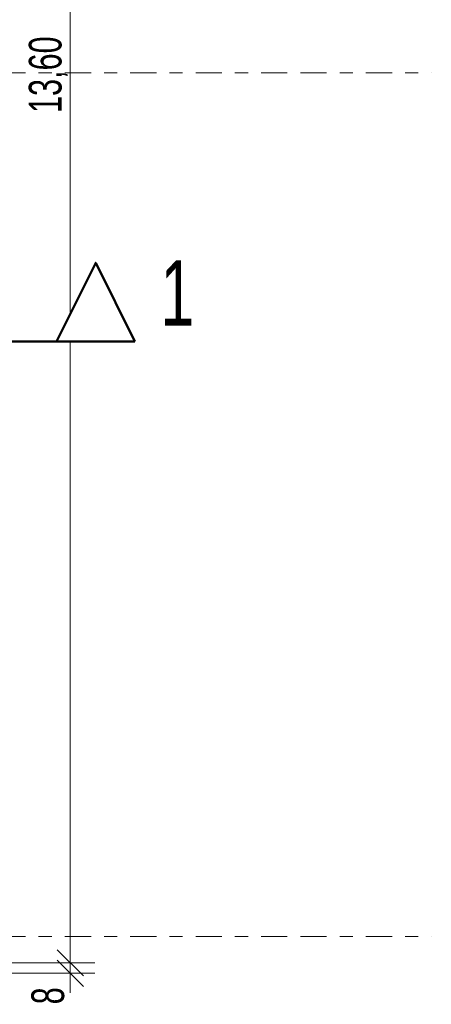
# Model space of a CAD drawing. Header units: metres. Extents: x -3.3 to 34.5, y -5.3 to 16.4.
# Tile 13 of 15: x 31.4 to 34.5, y -0.5 to 7. Entities that reach past the tile are written whole.
import ezdxf

# ---------------------------------------------------------------- set-up
doc = ezdxf.new("R2010")
doc.units = ezdxf.units.M
doc.header["$MEASUREMENT"] = 0
doc.set_wipeout_variables(frame=1)
doc.linetypes.add('Raster', pattern=[0.4, 0.2, -0.1, 0, -0.1])
doc.linetypes.add('Wipeout_Contour', pattern=[1, 0, -1])
for name, color, linetype in [('85 Marker Schnitt.Marker', 7, 'Continuous'), ('Neubau_86 Achsraster', 7, 'Continuous'), ('Neubau_93 1_100 Bemaßung', 7, 'Continuous')]:
    doc.layers.add(name, color=color, linetype=linetype)
doc.styles.add('ERSTELLTER_STIL_1', font='GOTHIC.TTF', dxfattribs={"width": 0.7})
doc.dimstyles.new('ERSTELLTER_STIL__4', dxfattribs={"dimtxt": 0.25, "dimasz": 0.190285, "dimexe": 0.18, "dimexo": 0.5, "dimgap": 0, "dimtad": 1, "dimzin": 0, "dimdsep": 46, "dimtxsty": 'ERSTELLTER_STIL_1', "dimblk": 'ARROWHEAD_6', "dimblk1": 'ARROWHEAD_6', "dimblk2": 'ARROWHEAD_6', "dimcen": 0.09, "dimclrd": 7, "dimclre": 7, "dimclrt": 7, "dimazin": 0, "dimtfac": 1, "dimtdec": 4, "dimtmove": 0, "dimatfit": 3, "dimfxl": 1, "dimtolj": 1, "dimtzin": 0, "dimarcsym": 0})

# ---------------------------------------------------------------- blocks, each defined once
blk = doc.blocks.new('*D36')
at = {"layer": 'Neubau_93 1_100 Bemaßung', "color": 7, "linetype": 'Continuous', "lineweight": 13, "transparency": 16777216}
for p, q in [((31.7674, -0.2), (31.7674, -0.0498)), ((31.6673, -0.0998), (31.8676, -0.3001)), ((31.9552, -0.2), (31.2674, -0.2)), ((31.8676, -0.3801), (31.6673, -0.1798)), ((31.7674, -0.28), (31.7674, -0.2)), ((31.9552, -0.28), (31.2674, -0.28)), ((31.7674, -0.4302), (31.7674, -0.28))]:
    blk.add_line(p, q, dxfattribs=at)
at = {"layer": 'Neubau_93 1_100 Bemaßung', "color": 7, "lineweight": 13, "transparency": 16777216, "insert": (31.7238, -0.5171), "char_height": 0.25, "attachment_point": 7, "rotation": 90, "style": 'ERSTELLTER_STIL_1'}
blk.add_mtext('\\A1;8', dxfattribs=at)
blk = doc.blocks.new('ARROWHEAD_6')
at = {"color": 0, "linetype": 'Continuous', "lineweight": 0}
for p, q in [((-0.5, -0.5), (0.5, 0.5)), ((0, 0), (-1, 0))]:
    blk.add_line(p, q, dxfattribs=at)
blk = doc.blocks.new('*D55')
at = {"layer": 'Neubau_93 1_100 Bemaßung', "color": 7, "linetype": 'Continuous', "lineweight": 13, "transparency": 16777216}
for p, q in [((31.7674, 13.4), (31.7674, 13.5502)), ((31.8676, 13.2998), (31.6673, 13.5001)), ((31.9552, 13.4), (31.2674, 13.4)), ((31.7674, -0.2), (31.7674, 13.4)), ((31.6673, -0.0998), (31.8676, -0.3001)), ((31.9552, -0.2), (31.2674, -0.2)), ((31.7674, -0.3502), (31.7674, -0.2))]:
    blk.add_line(p, q, dxfattribs=at)
at = {"layer": 'Neubau_93 1_100 Bemaßung', "color": 7, "lineweight": 13, "transparency": 16777216, "insert": (31.747, 6.292), "char_height": 0.25, "attachment_point": 7, "rotation": 90, "style": 'ERSTELLTER_STIL_1'}
blk.add_mtext('\\A1;13,60', dxfattribs=at)

msp = doc.modelspace()

# ---------------------------------------------------------------- linework, layer by layer
at = {"layer": '85 Marker Schnitt.Marker', "color": 7, "linetype": 'Continuous', "lineweight": 50}
msp.add_line((30.9618, 4.5476), (31.6618, 4.5476), dxfattribs=at)
at = {"layer": 'Neubau_86 Achsraster', "color": 7, "linetype": 'Raster', "lineweight": 13}
for p, q in [((-1.2743, 6.6), (33.5257, 6.6)), ((33.5257, 6.6), (34.5257, 6.6)), ((-1.2743, 0), (33.5257, 0)), ((33.5257, 0), (34.5257, 0))]:
    msp.add_line(p, q, dxfattribs=at)

# ---------------------------------------------------------------- texts
at = {"layer": '85 Marker Schnitt.Marker', "color": 7, "lineweight": 50, "insert": (32.7156, 4.6676), "char_height": 0.5, "attachment_point": 9, "style": 'ERSTELLTER_STIL_1'}
msp.add_mtext('\\A1;\\pt0;1', dxfattribs=at)

# ---------------------------------------------------------------- dimensions: what is measured, and where the dimension line sits
at = {"layer": 'Neubau_93 1_100 Bemaßung', "color": 7, "linetype": 'Continuous', "lineweight": 13}
for base, p1, p2, picture, middle in [((31.7674, 13.4), (29.95, -0.2), (29.95, 13.4), '*D55', (31.5924, 6.7107)), ((31.7674, -0.2), (27.8336, -0.28), (27.8336, -0.2), '*D36', (31.5924, -0.4219))]:
    dim = msp.add_linear_dim(base=base, p1=p1, p2=p2, angle=90, dimstyle='ERSTELLTER_STIL__4', dxfattribs=at)
    dim.commit()
    dim.dimension.update_dxf_attribs({"geometry": picture, "text_midpoint": middle, "dimtype": 160, "text_rotation": 90})

# ---------------------------------------------------------------- next in the draw order: wipeouts: each hides what was drawn before it
at = {"color": 254, "linetype": 'Wipeout_Contour', "lineweight": 0, "ltscale": 96.870582}
msp.add_wipeout([(32.2618, 4.5476), (31.9618, 5.1476), (31.6618, 4.5476)], dxfattribs=at).dxf.layer = '85 Marker Schnitt.Marker'

# ---------------------------------------------------------------- next in the draw order: linework, layer by layer
at = {"layer": '85 Marker Schnitt.Marker', "color": 7, "linetype": 'Continuous', "lineweight": 50, "flags": 128}
msp.add_lwpolyline([(32.2618, 4.5476), (31.6618, 4.5476), (31.9618, 5.1476)], close=True, dxfattribs=at)

doc.saveas('drawing.dxf')
